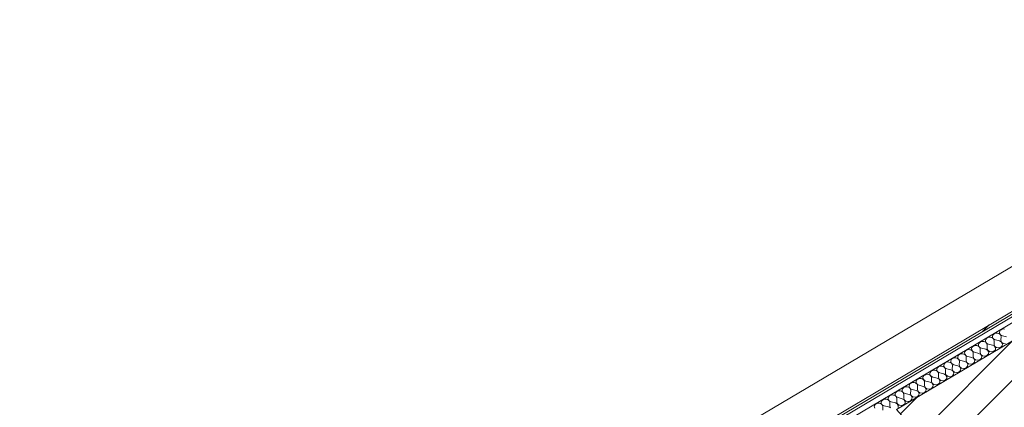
# Model space of a CAD drawing. Header units: millimetres. Extents: x -36631 to 27388, y -24993 to 6945.
# Tile 17 of 64: x -20087 to -17772, y -11198 to -10288. Entities that reach past the tile are written whole.
import ezdxf

# ---------------------------------------------------------------- set-up
doc = ezdxf.new("R2010")
doc.units = ezdxf.units.MM
doc.header["$MEASUREMENT"] = 0
doc.linetypes.add('Wipeout_Contour', pattern=[1000, 0, -1000])
for name, color, linetype in [('10_ESTR_Pilars', 7, 'Continuous'), ('Nuevo_08_E_Envans secs', 7, 'Continuous'), ('Nuevo_09_EI_Mobiliari general', 7, 'Continuous'), ('Nuevo_Puertas Archicad', 7, 'Continuous')]:
    doc.layers.add(name, color=color, linetype=linetype)
for name, color, linetype, lineweight in [('10_ESTR_Pilars_Pluma_Nº__28', 7, 'Continuous', 20), ('10_ESTR_Pilars_Pluma_Nº__42', 8, 'Continuous', 25), ('Nuevo_08_E_Envans secs_Pluma_Nº__1', 7, 'Continuous', 5), ('Nuevo_09_EI_Mobiliari general_Pluma_Nº__1', 7, 'Continuous', 5), ('Nuevo_Puertas Archicad_Pluma_Nº__1', 7, 'Continuous', 5)]:
    doc.layers.add(name, color=color, linetype=linetype, lineweight=lineweight)
for name, color, linetype, lineweight, true_color in [('Nuevo_08_E_Envans secs_Pluma_Nº__102', 7, 'Continuous', 5, 0xcccccc), ('Nuevo_08_E_Envans secs_Pluma_Nº__171', 171, 'Continuous', 13, 0xaaaaff), ('Nuevo_08_E_Envans secs_Pluma_Nº__177', 7, 'Continuous', 15, 0xf7e046), ('Nuevo_Puertas Archicad_Pluma_Nº__3', 7, 'Continuous', 5, 0xa4a4a4), ('Nuevo_Puertas Archicad_Pluma_Nº__43', 7, 'Continuous', 5, 0xa4a4a6)]:
    doc.layers.add(name, color=color, linetype=linetype, lineweight=lineweight, true_color=true_color)
pattern_1 = [(45, (0, 0), (-183.8478, 183.8478), [195, -65]), (45, (7e-14, 183.85), (-183.8478, 183.8478), [195, -65])]
pattern_2 = [(0, (0, 0), (0, 779.423), [48.75, -401.25]), (0, (225, 389.7), (0, 779.423), [48.75, -401.25]), (60, (0, 0), (-675, 389.711), [48.75, -401.25]), (60, (450, 0), (-675, 389.711), [48.75, -401.25]), (120, (48.75, 0), (675, 389.711), [48.75, -401.25]), (120, (498.75, 0), (675, 389.711), [48.75, -401.25]), (0, (0, 75), (0, 150), [0, -150, 0, -225]), (45, (75, 75), (-106.066, 106.066), [0, -112.5, 0, -187.5])]

# ---------------------------------------------------------------- blocks, each defined once
blk = doc.blocks.new('Elem Sección_39_1')
at = {"color": 254, "linetype": 'Wipeout_Contour', "lineweight": 0, "ltscale": 84051.715975}
blk.add_wipeout([(-17444.2, -11334.5), (-17722, -11023.7), (-18024.9, -11203.1), (-17747.2, -11513.9)], dxfattribs=at).dxf.layer = '10_ESTR_Pilars'
at = {"layer": '10_ESTR_Pilars_Pluma_Nº__42', "linetype": 'Continuous', "lineweight": 25}
h = blk.add_hatch(dxfattribs=at)
h.set_pattern_fill('00_GCT_trama_45º_e1_400__05', color=8, style=0, pattern_type=2)
h.set_pattern_definition([(45, (0, 0), (-45.96194, 45.96194), [])])
h.paths.add_polyline_path([(-17444.2, -11334.5), (-17722, -11023.7), (-18024.9, -11203.1), (-17747.2, -11513.9)])
at = {"layer": '10_ESTR_Pilars_Pluma_Nº__28', "color": 7, "linetype": 'Continuous', "lineweight": 20}
for p, q in [((-17722, -11023.7), (-18024.9, -11203.1)), ((-17444.2, -11334.5), (-17747.2, -11513.9))]:
    blk.add_line(p, q, dxfattribs=at)
at = {"layer": '10_ESTR_Pilars_Pluma_Nº__28', "color": 7, "linetype": 'Continuous', "lineweight": 20, "flags": 128}
for points in [[(-17722, -11023.7), (-17715.8, -11030.7), (-17581.6, -11180.8), (-17469.2, -11306.6), (-17444.2, -11334.5)], [(-18024.9, -11203.1), (-18018.7, -11210.1), (-17884.5, -11360.2), (-17772.1, -11486), (-17747.2, -11513.9)]]:
    blk.add_lwpolyline(points, dxfattribs=at)
blk = doc.blocks.new('*X392')
at = {"layer": 'Nuevo_08_E_Envans secs_Pluma_Nº__102', "color": 254, "linetype": 'Continuous', "lineweight": 5, "true_color": 0xcccccc}
for p, q in [((-17782.3, -11019.2), (-17783, -11021.4)), ((-17783, -11021.4), (-17782.9, -11023.7)), ((-17780.9, -11017.2), (-17782.3, -11019.2)), ((-17778.9, -11015.7), (-17780.9, -11017.2)), ((-17776.5, -11014.6), (-17778.9, -11015.7)), ((-17773.7, -11014.1), (-17776.5, -11014.6)), ((-17771, -11014.3), (-17773.7, -11014.1)), ((-17828, -11044.7), (-17830, -11046.3)), ((-17825.5, -11043.6), (-17828, -11044.7)), ((-17822.8, -11043.2), (-17825.5, -11043.6)), ((-17820, -11043.3), (-17822.8, -11043.2)), ((-17817.4, -11044.1), (-17820, -11043.3)), ((-17815.1, -11045.4), (-17817.4, -11044.1)), ((-17815, -11038.6), (-17815.7, -11040.8)), ((-17815.7, -11040.8), (-17815.6, -11043)), ((-17815.6, -11043), (-17814.8, -11045.2)), ((-17813.3, -11047.1), (-17815.1, -11045.4)), ((-17813.6, -11036.6), (-17815, -11038.6)), ((-17814.8, -11045.2), (-17813.3, -11047.1)), ((-17811.6, -11035), (-17813.6, -11036.6)), ((-17809.2, -11034), (-17811.6, -11035)), ((-17806.4, -11033.5), (-17809.2, -11034)), ((-17803.7, -11033.6), (-17806.4, -11033.5)), ((-17801, -11034.4), (-17803.7, -11033.6)), ((-17798.7, -11035.7), (-17801, -11034.4)), ((-17798.7, -11028.9), (-17799.4, -11031.1)), ((-17799.4, -11031.1), (-17799.3, -11033.4)), ((-17799.3, -11033.4), (-17798.5, -11035.5)), ((-17797.3, -11026.9), (-17798.7, -11028.9)), ((-17797, -11037.5), (-17798.7, -11035.7)), ((-17798.5, -11035.5), (-17796.9, -11037.4)), ((-17795.3, -11025.4), (-17797.3, -11026.9)), ((-17795.9, -11039.6), (-17797, -11037.5)), ((-17796.9, -11037.4), (-17794.8, -11038.9)), ((-17795.6, -11041.8), (-17795.9, -11039.6)), ((-17795.7, -11050), (-17795.6, -11041.8)), ((-17792.8, -11024.3), (-17795.3, -11025.4)), ((-17794.8, -11038.9), (-17792.3, -11039.9)), ((-17790.1, -11023.8), (-17792.8, -11024.3)), ((-17782.6, -11042.3), (-17792.3, -11039.9)), ((-17787.3, -11023.9), (-17790.1, -11023.8)), ((-17784.7, -11024.7), (-17787.3, -11023.9)), ((-17782.4, -11026), (-17784.7, -11024.7)), ((-17782.9, -11023.7), (-17782.1, -11025.8)), ((-17778, -11044.7), (-17782.6, -11042.3)), ((-17780.7, -11027.8), (-17782.4, -11026)), ((-17782.1, -11025.8), (-17780.6, -11027.7)), ((-17779.6, -11029.9), (-17780.7, -11027.8)), ((-17780.6, -11027.7), (-17778.5, -11029.2)), ((-17779.2, -11032.1), (-17779.6, -11029.9)), ((-17779.4, -11040.3), (-17779.2, -11032.1)), ((-17779.4, -11040.3), (-17777.9, -11044.7)), ((-17778.5, -11029.2), (-17776, -11030.2)), ((-17775.6, -11048.8), (-17778, -11044.7)), ((-17777.9, -11044.7), (-17773.9, -11047.8)), ((-17766.3, -11032.6), (-17776, -11030.2)), ((-17864.1, -11067.6), (-17864.8, -11069.8)), ((-17862.7, -11065.7), (-17864.1, -11067.6)), ((-17860.7, -11064.1), (-17862.7, -11065.7)), ((-17858.2, -11063), (-17860.7, -11064.1)), ((-17855.5, -11062.5), (-17858.2, -11063)), ((-17852.7, -11062.7), (-17855.5, -11062.5)), ((-17850.1, -11063.4), (-17852.7, -11062.7)), ((-17847.8, -11064.7), (-17850.1, -11063.4)), ((-17847.7, -11057.9), (-17848.4, -11060.1)), ((-17848.4, -11060.1), (-17848.3, -11062.4)), ((-17848.3, -11062.4), (-17847.5, -11064.6)), ((-17846, -11066.5), (-17847.8, -11064.7)), ((-17846.3, -11056), (-17847.7, -11057.9)), ((-17847.5, -11064.6), (-17846, -11066.5)), ((-17844.3, -11054.4), (-17846.3, -11056)), ((-17845, -11068.6), (-17846, -11066.5)), ((-17846, -11066.5), (-17843.9, -11067.9)), ((-17844.6, -11070.8), (-17845, -11068.6)), ((-17841.9, -11053.3), (-17844.3, -11054.4)), ((-17843.9, -11067.9), (-17841.3, -11068.9)), ((-17839.1, -11052.8), (-17841.9, -11053.3)), ((-17831.7, -11071.3), (-17841.3, -11068.9)), ((-17836.3, -11053), (-17839.1, -11052.8)), ((-17833.7, -11053.7), (-17836.3, -11053)), ((-17831.4, -11055.1), (-17833.7, -11053.7)), ((-17831.4, -11048.3), (-17832.1, -11050.5)), ((-17832.1, -11050.5), (-17832, -11052.7)), ((-17832, -11052.7), (-17831.2, -11054.9)), ((-17830, -11046.3), (-17831.4, -11048.3)), ((-17829.7, -11056.8), (-17831.4, -11055.1)), ((-17831.2, -11054.9), (-17829.6, -11056.8)), ((-17828.6, -11058.9), (-17829.7, -11056.8)), ((-17829.6, -11056.8), (-17827.5, -11058.3)), ((-17828.3, -11061.2), (-17828.6, -11058.9)), ((-17828.4, -11069.4), (-17828.3, -11061.2)), ((-17827.5, -11058.3), (-17825, -11059.2)), ((-17815.3, -11061.6), (-17825, -11059.2)), ((-17810.7, -11064.1), (-17815.3, -11061.6)), ((-17812.3, -11049.2), (-17813.3, -11047.1)), ((-17813.3, -11047.1), (-17811.2, -11048.6)), ((-17811.9, -11051.5), (-17812.3, -11049.2)), ((-17812.1, -11059.7), (-17811.9, -11051.5)), ((-17812.1, -11059.7), (-17810.6, -11064.1)), ((-17811.2, -11048.6), (-17808.6, -11049.5)), ((-17808.3, -11068.2), (-17810.7, -11064.1)), ((-17810.6, -11064.1), (-17806.6, -11067.1)), ((-17809, -11072.6), (-17808.3, -11068.2)), ((-17799, -11052), (-17808.6, -11049.5)), ((-17806.6, -11067.1), (-17801.2, -11068)), ((-17801.2, -11068), (-17796, -11066.5)), ((-17794.4, -11054.4), (-17799, -11052)), ((-17796, -11066.5), (-17792.6, -11062.9)), ((-17795.7, -11050), (-17794.3, -11054.4)), ((-17792, -11058.5), (-17794.4, -11054.4)), ((-17794.3, -11054.4), (-17790.3, -11057.5)), ((-17792.6, -11062.9), (-17792, -11058.5)), ((-17790.3, -11057.5), (-17784.9, -11058.4)), ((-17784.9, -11058.4), (-17779.7, -11056.8)), ((-17779.7, -11056.8), (-17776.3, -11053.3)), ((-17776.3, -11053.3), (-17775.6, -11048.8)), ((-17773.9, -11047.8), (-17768.5, -11048.7)), ((-17907.2, -11092), (-17909.7, -11093.1)), ((-17904.5, -11091.6), (-17907.2, -11092)), ((-17901.7, -11091.7), (-17904.5, -11091.6)), ((-17899.1, -11092.5), (-17901.7, -11091.7)), ((-17896.8, -11087), (-17897.5, -11089.2)), ((-17897.5, -11089.2), (-17897.4, -11091.4)), ((-17897.4, -11091.4), (-17896.5, -11093.6)), ((-17895.4, -11085), (-17896.8, -11087)), ((-17893.4, -11083.4), (-17895.4, -11085)), ((-17890.9, -11082.4), (-17893.4, -11083.4)), ((-17888.2, -11081.9), (-17890.9, -11082.4)), ((-17885.4, -11082), (-17888.2, -11081.9)), ((-17882.8, -11082.8), (-17885.4, -11082)), ((-17880.5, -11084.1), (-17882.8, -11082.8)), ((-17880.4, -11077.3), (-17881.1, -11079.5)), ((-17881.1, -11079.5), (-17881, -11081.8)), ((-17881, -11081.8), (-17880.2, -11083.9)), ((-17878.7, -11085.9), (-17880.5, -11084.1)), ((-17879, -11075.3), (-17880.4, -11077.3)), ((-17880.2, -11083.9), (-17878.7, -11085.8)), ((-17877, -11073.8), (-17879, -11075.3)), ((-17878.7, -11085.8), (-17876.6, -11087.3)), ((-17877.6, -11088), (-17878.7, -11085.9)), ((-17877.3, -11090.2), (-17877.6, -11088)), ((-17877.5, -11098.4), (-17877.3, -11090.2)), ((-17874.5, -11072.7), (-17877, -11073.8)), ((-17876.6, -11087.3), (-17874, -11088.3)), ((-17871.8, -11072.2), (-17874.5, -11072.7)), ((-17864.4, -11090.7), (-17874, -11088.3)), ((-17869, -11072.3), (-17871.8, -11072.2)), ((-17866.4, -11073.1), (-17869, -11072.3)), ((-17864.1, -11074.4), (-17866.4, -11073.1)), ((-17864.8, -11069.8), (-17864.7, -11072.1)), ((-17864.7, -11072.1), (-17863.9, -11074.2)), ((-17859.7, -11093.1), (-17864.4, -11090.7)), ((-17862.4, -11076.2), (-17864.1, -11074.4)), ((-17863.9, -11074.2), (-17862.3, -11076.1)), ((-17861.3, -11078.3), (-17862.4, -11076.2)), ((-17862.3, -11076.1), (-17860.2, -11077.6)), ((-17861, -11080.5), (-17861.3, -11078.3)), ((-17861.1, -11088.8), (-17861, -11080.5)), ((-17861.1, -11088.8), (-17859.7, -11093.1)), ((-17860.2, -11077.6), (-17857.7, -11078.6)), ((-17848, -11081), (-17857.7, -11078.6)), ((-17843.4, -11083.5), (-17848, -11081)), ((-17845.1, -11095.5), (-17841.6, -11092)), ((-17844.8, -11079.1), (-17844.6, -11070.8)), ((-17844.8, -11079.1), (-17843.3, -11083.4)), ((-17841, -11087.5), (-17843.4, -11083.5)), ((-17843.3, -11083.4), (-17839.3, -11086.5)), ((-17841.6, -11092), (-17841, -11087.5)), ((-17839.3, -11086.5), (-17833.9, -11087.4)), ((-17833.9, -11087.4), (-17828.7, -11085.8)), ((-17827, -11073.8), (-17831.7, -11071.3)), ((-17828.7, -11085.8), (-17825.3, -11082.3)), ((-17828.4, -11069.4), (-17827, -11073.7)), ((-17827, -11073.7), (-17823, -11076.8)), ((-17824.7, -11077.8), (-17827, -11073.8)), ((-17825.3, -11082.3), (-17824.7, -11077.8)), ((-17823, -11076.8), (-17817.5, -11077.7)), ((-17817.5, -11077.7), (-17812.4, -11076.2)), ((-17812.4, -11076.2), (-17809, -11072.6)), ((-17944.4, -11114.1), (-17945.8, -11116)), ((-17942.4, -11112.5), (-17944.4, -11114.1)), ((-17939.9, -11111.4), (-17942.4, -11112.5)), ((-17937.2, -11110.9), (-17939.9, -11111.4)), ((-17934.4, -11111.1), (-17937.2, -11110.9)), ((-17931.8, -11111.8), (-17934.4, -11111.1)), ((-17929.5, -11113.1), (-17931.8, -11111.8)), ((-17929.5, -11106.3), (-17930.1, -11108.5)), ((-17930.1, -11108.5), (-17930.1, -11110.8)), ((-17930.1, -11110.8), (-17929.2, -11113)), ((-17928.1, -11104.4), (-17929.5, -11106.3)), ((-17927.8, -11114.9), (-17929.5, -11113.1)), ((-17929.2, -11113), (-17927.7, -11114.9)), ((-17926, -11102.8), (-17928.1, -11104.4)), ((-17926.7, -11117), (-17927.8, -11114.9)), ((-17927.7, -11114.9), (-17925.6, -11116.4)), ((-17923.6, -11101.7), (-17926, -11102.8)), ((-17920.9, -11101.2), (-17923.6, -11101.7)), ((-17918.1, -11101.4), (-17920.9, -11101.2)), ((-17915.5, -11102.1), (-17918.1, -11101.4)), ((-17913.2, -11103.5), (-17915.5, -11102.1)), ((-17913.1, -11096.7), (-17913.8, -11098.9)), ((-17913.8, -11098.9), (-17913.7, -11101.1)), ((-17913.7, -11101.1), (-17912.9, -11103.3)), ((-17911.4, -11105.2), (-17913.2, -11103.5)), ((-17911.7, -11094.7), (-17913.1, -11096.7)), ((-17912.9, -11103.3), (-17911.4, -11105.2)), ((-17909.7, -11093.1), (-17911.7, -11094.7)), ((-17910.3, -11107.3), (-17911.4, -11105.2)), ((-17911.4, -11105.2), (-17909.3, -11106.7)), ((-17910, -11109.6), (-17910.3, -11107.3)), ((-17910.1, -11117.8), (-17910, -11109.6)), ((-17909.3, -11106.7), (-17906.7, -11107.6)), ((-17897.1, -11110.1), (-17906.7, -11107.6)), ((-17896.8, -11093.8), (-17899.1, -11092.5)), ((-17892.4, -11112.5), (-17897.1, -11110.1)), ((-17895.1, -11095.5), (-17896.8, -11093.8)), ((-17896.5, -11093.6), (-17895, -11095.5)), ((-17894, -11097.6), (-17895.1, -11095.5)), ((-17895, -11095.5), (-17892.9, -11097)), ((-17893.7, -11099.9), (-17894, -11097.6)), ((-17893.8, -11108.1), (-17893.7, -11099.9)), ((-17893.8, -11108.1), (-17892.4, -11112.5)), ((-17892.9, -11097), (-17890.4, -11098)), ((-17892.4, -11112.5), (-17888.3, -11115.5)), ((-17890.1, -11116.6), (-17892.4, -11112.5)), ((-17880.7, -11100.4), (-17890.4, -11098)), ((-17888.3, -11115.5), (-17882.9, -11116.4)), ((-17882.9, -11116.4), (-17877.7, -11114.9)), ((-17876.1, -11102.8), (-17880.7, -11100.4)), ((-17877.7, -11114.9), (-17874.3, -11111.3)), ((-17877.5, -11098.4), (-17876, -11102.8)), ((-17873.7, -11106.9), (-17876.1, -11102.8)), ((-17876, -11102.8), (-17872, -11105.9)), ((-17874.3, -11111.3), (-17873.7, -11106.9)), ((-17872, -11105.9), (-17866.6, -11106.8)), ((-17866.6, -11106.8), (-17861.4, -11105.2)), ((-17861.4, -11105.2), (-17858, -11101.7)), ((-17859.7, -11093.1), (-17855.7, -11096.2)), ((-17857.4, -11097.2), (-17859.7, -11093.1)), ((-17858, -11101.7), (-17857.4, -11097.2)), ((-17855.7, -11096.2), (-17850.2, -11097.1)), ((-17850.2, -11097.1), (-17845.1, -11095.5)), ((-17978.5, -11135.4), (-17979.2, -11137.6)), ((-17979.2, -11137.6), (-17979.1, -11139.8)), ((-17977.1, -11133.4), (-17978.5, -11135.4)), ((-17975.1, -11131.8), (-17977.1, -11133.4)), ((-17972.6, -11130.8), (-17975.1, -11131.8)), ((-17969.9, -11130.3), (-17972.6, -11130.8)), ((-17967.1, -11130.4), (-17969.9, -11130.3)), ((-17964.5, -11131.2), (-17967.1, -11130.4)), ((-17962.2, -11132.5), (-17964.5, -11131.2)), ((-17962.2, -11125.7), (-17962.8, -11127.9)), ((-17962.8, -11127.9), (-17962.8, -11130.2)), ((-17962.8, -11130.2), (-17961.9, -11132.3)), ((-17960.8, -11123.7), (-17962.2, -11125.7)), ((-17960.5, -11134.3), (-17962.2, -11132.5)), ((-17961.9, -11132.3), (-17960.4, -11134.2)), ((-17958.7, -11122.2), (-17960.8, -11123.7)), ((-17959.4, -11136.4), (-17960.5, -11134.3)), ((-17960.4, -11134.2), (-17958.3, -11135.7)), ((-17959, -11138.6), (-17959.4, -11136.4)), ((-17959.2, -11146.8), (-17959, -11138.6)), ((-17956.3, -11121.1), (-17958.7, -11122.2)), ((-17958.3, -11135.7), (-17955.8, -11136.7)), ((-17953.6, -11120.6), (-17956.3, -11121.1)), ((-17946.1, -11139.1), (-17955.8, -11136.7)), ((-17950.8, -11120.8), (-17953.6, -11120.6)), ((-17948.1, -11121.5), (-17950.8, -11120.8)), ((-17945.9, -11122.8), (-17948.1, -11121.5)), ((-17945.8, -11116), (-17946.5, -11118.2)), ((-17946.5, -11118.2), (-17946.4, -11120.5)), ((-17946.4, -11120.5), (-17945.6, -11122.7)), ((-17944.1, -11124.6), (-17945.9, -11122.8)), ((-17945.6, -11122.7), (-17944.1, -11124.5)), ((-17944.1, -11124.5), (-17941.9, -11126)), ((-17943, -11126.7), (-17944.1, -11124.6)), ((-17942.7, -11128.9), (-17943, -11126.7)), ((-17942.8, -11137.2), (-17942.7, -11128.9)), ((-17942.8, -11137.2), (-17941.4, -11141.5)), ((-17941.9, -11126), (-17939.4, -11127)), ((-17929.8, -11129.4), (-17939.4, -11127)), ((-17925.1, -11131.9), (-17929.8, -11129.4)), ((-17926.3, -11119.2), (-17926.7, -11117)), ((-17926.5, -11127.5), (-17926.3, -11119.2)), ((-17926.5, -11127.5), (-17925.1, -11131.8)), ((-17925.6, -11116.4), (-17923.1, -11117.3)), ((-17925.1, -11131.8), (-17921, -11134.9)), ((-17922.8, -11135.9), (-17925.1, -11131.9)), ((-17923.4, -11140.4), (-17922.8, -11135.9)), ((-17913.4, -11119.7), (-17923.1, -11117.3)), ((-17921, -11134.9), (-17915.6, -11135.8)), ((-17915.6, -11135.8), (-17910.4, -11134.2)), ((-17908.8, -11122.2), (-17913.4, -11119.7)), ((-17910.4, -11134.2), (-17907, -11130.7)), ((-17910.1, -11117.8), (-17908.7, -11122.1)), ((-17906.4, -11126.2), (-17908.8, -11122.2)), ((-17908.7, -11122.1), (-17904.7, -11125.2)), ((-17907, -11130.7), (-17906.4, -11126.2)), ((-17904.7, -11125.2), (-17899.3, -11126.1)), ((-17899.3, -11126.1), (-17894.1, -11124.6)), ((-17894.1, -11124.6), (-17890.7, -11121)), ((-17890.7, -11121), (-17890.1, -11116.6)), ((-18024.1, -11160.9), (-18026.1, -11162.5)), ((-18021.7, -11159.8), (-18024.1, -11160.9)), ((-18018.9, -11159.3), (-18021.7, -11159.8)), ((-18016.2, -11159.5), (-18018.9, -11159.3)), ((-18013.5, -11160.2), (-18016.2, -11159.5)), ((-18011.3, -11161.5), (-18013.5, -11160.2)), ((-18011.2, -11154.7), (-18011.9, -11156.9)), ((-18011.9, -11156.9), (-18011.8, -11159.2)), ((-18011.8, -11159.2), (-18011, -11161.4)), ((-18009.5, -11163.3), (-18011.3, -11161.5)), ((-18009.8, -11152.8), (-18011.2, -11154.7)), ((-18011, -11161.4), (-18009.4, -11163.3)), ((-18007.8, -11151.2), (-18009.8, -11152.8)), ((-18005.3, -11150.1), (-18007.8, -11151.2)), ((-18002.6, -11149.7), (-18005.3, -11150.1)), ((-17999.8, -11149.8), (-18002.6, -11149.7)), ((-17997.2, -11150.5), (-17999.8, -11149.8)), ((-17994.9, -11151.9), (-17997.2, -11150.5)), ((-17994.8, -11145.1), (-17995.5, -11147.3)), ((-17995.5, -11147.3), (-17995.5, -11149.5)), ((-17995.5, -11149.5), (-17994.6, -11151.7)), ((-17993.2, -11153.6), (-17994.9, -11151.9)), ((-17993.4, -11143.1), (-17994.8, -11145.1)), ((-17994.6, -11151.7), (-17993.1, -11153.6)), ((-17991.4, -11141.5), (-17993.4, -11143.1)), ((-17992.1, -11155.7), (-17993.2, -11153.6)), ((-17993.1, -11153.6), (-17991, -11155.1)), ((-17991.7, -11158), (-17992.1, -11155.7)), ((-17991.9, -11166.2), (-17991.7, -11158)), ((-17989, -11140.5), (-17991.4, -11141.5)), ((-17991, -11155.1), (-17988.5, -11156)), ((-17986.3, -11140), (-17989, -11140.5)), ((-17978.8, -11158.5), (-17988.5, -11156)), ((-17983.5, -11140.1), (-17986.3, -11140)), ((-17980.8, -11140.9), (-17983.5, -11140.1)), ((-17978.6, -11142.2), (-17980.8, -11140.9)), ((-17979.1, -11139.8), (-17978.3, -11142)), ((-17974.2, -11160.9), (-17978.8, -11158.5)), ((-17976.8, -11143.9), (-17978.6, -11142.2)), ((-17978.3, -11142), (-17976.8, -11143.9)), ((-17975.7, -11146), (-17976.8, -11143.9)), ((-17976.8, -11143.9), (-17974.6, -11145.4)), ((-17975.4, -11148.3), (-17975.7, -11146)), ((-17975.5, -11156.5), (-17975.4, -11148.3)), ((-17975.5, -11156.5), (-17974.1, -11160.9)), ((-17974.6, -11145.4), (-17972.1, -11146.4)), ((-17971.8, -11165), (-17974.2, -11160.9)), ((-17974.1, -11160.9), (-17970.1, -11163.9)), ((-17962.5, -11148.8), (-17972.1, -11146.4)), ((-17957.8, -11151.2), (-17962.5, -11148.8)), ((-17959.5, -11163.3), (-17956.1, -11159.8)), ((-17959.2, -11146.8), (-17957.8, -11151.2)), ((-17957.8, -11151.2), (-17953.7, -11154.3)), ((-17955.5, -11155.3), (-17957.8, -11151.2)), ((-17956.1, -11159.8), (-17955.5, -11155.3)), ((-17953.7, -11154.3), (-17948.3, -11155.2)), ((-17948.3, -11155.2), (-17943.1, -11153.6)), ((-17941.5, -11141.5), (-17946.1, -11139.1)), ((-17943.1, -11153.6), (-17939.7, -11150.1)), ((-17939.1, -11145.6), (-17941.5, -11141.5)), ((-17941.4, -11141.5), (-17937.4, -11144.6)), ((-17939.7, -11150.1), (-17939.1, -11145.6)), ((-17937.4, -11144.6), (-17932, -11145.5)), ((-17932, -11145.5), (-17926.8, -11143.9)), ((-17926.8, -11143.9), (-17923.4, -11140.4)), ((-18060.2, -11183.8), (-18060.9, -11186)), ((-18058.8, -11181.8), (-18060.2, -11183.8)), ((-18056.8, -11180.2), (-18058.8, -11181.8)), ((-18054.4, -11179.2), (-18056.8, -11180.2)), ((-18051.6, -11178.7), (-18054.4, -11179.2)), ((-18048.9, -11178.8), (-18051.6, -11178.7)), ((-18046.2, -11179.6), (-18048.9, -11178.8)), ((-18044, -11180.9), (-18046.2, -11179.6)), ((-18043.9, -11174.1), (-18044.6, -11176.3)), ((-18044.6, -11176.3), (-18044.5, -11178.6)), ((-18044.5, -11178.6), (-18043.7, -11180.7)), ((-18042.2, -11182.7), (-18044, -11180.9)), ((-18042.5, -11172.1), (-18043.9, -11174.1)), ((-18043.7, -11180.7), (-18042.1, -11182.6)), ((-18040.5, -11170.6), (-18042.5, -11172.1)), ((-18041.1, -11184.8), (-18042.2, -11182.7)), ((-18042.1, -11182.6), (-18040, -11184.1)), ((-18040.8, -11187), (-18041.1, -11184.8)), ((-18038, -11169.5), (-18040.5, -11170.6)), ((-18040, -11184.1), (-18037.5, -11185.1)), ((-18035.3, -11169), (-18038, -11169.5)), ((-18032.5, -11169.2), (-18035.3, -11169)), ((-18029.9, -11169.9), (-18032.5, -11169.2)), ((-18027.6, -11171.2), (-18029.9, -11169.9)), ((-18027.5, -11164.4), (-18028.2, -11166.6)), ((-18028.2, -11166.6), (-18028.2, -11168.9)), ((-18028.2, -11168.9), (-18027.3, -11171.1)), ((-18025.9, -11173), (-18027.6, -11171.2)), ((-18026.1, -11162.5), (-18027.5, -11164.4)), ((-18027.3, -11171.1), (-18025.8, -11173)), ((-18024.8, -11175.1), (-18025.9, -11173)), ((-18025.8, -11173), (-18023.7, -11174.4)), ((-18024.4, -11177.3), (-18024.8, -11175.1)), ((-18024.6, -11185.6), (-18024.4, -11177.3)), ((-18023.7, -11174.4), (-18021.2, -11175.4)), ((-18011.5, -11177.8), (-18021.2, -11175.4)), ((-18006.9, -11180.3), (-18011.5, -11177.8)), ((-18008.4, -11165.4), (-18009.5, -11163.3)), ((-18009.4, -11163.3), (-18007.3, -11164.8)), ((-18008.1, -11167.7), (-18008.4, -11165.4)), ((-18008.2, -11175.9), (-18008.1, -11167.7)), ((-18008.2, -11175.9), (-18006.8, -11180.2)), ((-18007.3, -11164.8), (-18004.8, -11165.7)), ((-18004.5, -11184.3), (-18006.9, -11180.3)), ((-18006.8, -11180.2), (-18002.8, -11183.3)), ((-18005.1, -11188.8), (-18004.5, -11184.3)), ((-17995.2, -11168.1), (-18004.8, -11165.7)), ((-18002.8, -11183.3), (-17997.4, -11184.2)), ((-17997.4, -11184.2), (-17992.2, -11182.7)), ((-17990.5, -11170.6), (-17995.2, -11168.1)), ((-17992.2, -11182.7), (-17988.8, -11179.1)), ((-17991.9, -11166.2), (-17990.5, -11170.5)), ((-17990.5, -11170.5), (-17986.4, -11173.6)), ((-17988.2, -11174.6), (-17990.5, -11170.6)), ((-17988.8, -11179.1), (-17988.2, -11174.6)), ((-17986.4, -11173.6), (-17981, -11174.5)), ((-17981, -11174.5), (-17975.8, -11173)), ((-17975.8, -11173), (-17972.4, -11169.4)), ((-17972.4, -11169.4), (-17971.8, -11165)), ((-17970.1, -11163.9), (-17964.7, -11164.8)), ((-17964.7, -11164.8), (-17959.5, -11163.3)), ((-18076.6, -11193.5), (-18077.3, -11195.7)), ((-18077.3, -11195.7), (-18077.2, -11197.9)), ((-18077.2, -11197.9), (-18076.4, -11200.1)), ((-18075.2, -11191.5), (-18076.6, -11193.5)), ((-18073.2, -11189.9), (-18075.2, -11191.5)), ((-18070.7, -11188.9), (-18073.2, -11189.9)), ((-18068, -11188.4), (-18070.7, -11188.9)), ((-18065.2, -11188.5), (-18068, -11188.4)), ((-18062.6, -11189.3), (-18065.2, -11188.5)), ((-18060.3, -11190.6), (-18062.6, -11189.3)), ((-18060.9, -11186), (-18060.8, -11188.3)), ((-18060.8, -11188.3), (-18060, -11190.4)), ((-18058.6, -11192.4), (-18060.3, -11190.6)), ((-18060, -11190.4), (-18058.5, -11192.3)), ((-18057.5, -11194.4), (-18058.6, -11192.4)), ((-18058.5, -11192.3), (-18056.4, -11193.8)), ((-18057.1, -11196.7), (-18057.5, -11194.4)), ((-18057.3, -11204.9), (-18057.1, -11196.7)), ((-18056.4, -11193.8), (-18053.9, -11194.8)), ((-18044.2, -11197.2), (-18053.9, -11194.8)), ((-18039.6, -11199.6), (-18044.2, -11197.2)), ((-18040.9, -11195.2), (-18040.8, -11187)), ((-18040.9, -11195.2), (-18039.5, -11199.6)), ((-18027.8, -11187.5), (-18037.5, -11185.1)), ((-18023.2, -11189.9), (-18027.8, -11187.5)), ((-18024.6, -11185.6), (-18023.1, -11189.9)), ((-18020.8, -11194), (-18023.2, -11189.9)), ((-18023.1, -11189.9), (-18019.1, -11193)), ((-18021.5, -11198.5), (-18020.8, -11194)), ((-18019.1, -11193), (-18013.7, -11193.9)), ((-18013.7, -11193.9), (-18008.5, -11192.3)), ((-18008.5, -11192.3), (-18005.1, -11188.8))]:
    blk.add_line(p, q, dxfattribs=at)
blk = doc.blocks.new('Elem Sección_310_1')
at = {"layer": 'Nuevo_08_E_Envans secs', "lineweight": 0}
blk.add_blockref('*X392', (0, 0), dxfattribs=at)
at = {"color": 254, "linetype": 'Wipeout_Contour', "lineweight": 0, "ltscale": 86244.318456}
blk.add_wipeout([(-20035.4, -12324.2), (-20031.7, -12328.4), (-16656.7, -10329.8), (-16660.5, -10325.6)], dxfattribs=at).dxf.layer = 'Nuevo_08_E_Envans secs'
at = {"layer": 'Nuevo_08_E_Envans secs_Pluma_Nº__171', "linetype": 'Continuous', "lineweight": 13, "true_color": 0xaaaaff}
h = blk.add_hatch(dxfattribs=at)
h.set_pattern_fill('Panellat_HPL_0001', color=161, style=0, pattern_type=2)
h.set_pattern_definition(pattern_1)
h.paths.add_polyline_path([(-20035.4, -12324.2), (-20031.7, -12328.4), (-16656.7, -10329.8), (-16660.5, -10325.6)])
at = {"color": 254, "linetype": 'Wipeout_Contour', "lineweight": 0, "ltscale": 86234.169439}
blk.add_wipeout([(-16653, -10334), (-20027.9, -12332.6), (-20019.8, -12341.7), (-16644.8, -10343)], dxfattribs=at).dxf.layer = 'Nuevo_08_E_Envans secs'
at = {"layer": 'Nuevo_08_E_Envans secs_Pluma_Nº__177', "linetype": 'Continuous', "lineweight": 15, "true_color": 0xf7e046}
h = blk.add_hatch(dxfattribs=at)
h.set_pattern_fill('Panellat_HPL_0001', color=53, style=0, pattern_type=2)
h.set_pattern_definition(pattern_1)
h.paths.add_polyline_path([(-16653, -10334), (-20027.9, -12332.6), (-20019.8, -12341.7), (-16644.8, -10343)])
at = {"layer": 'Nuevo_08_E_Envans secs_Pluma_Nº__1', "color": 7, "linetype": 'Continuous', "lineweight": 5}
for p, q in [((-16660.5, -10325.6), (-20035.4, -12324.2)), ((-16656.7, -10329.8), (-20031.7, -12328.4)), ((-16653, -10334), (-20027.9, -12332.6)), ((-16644.8, -10343), (-20019.8, -12341.7))]:
    blk.add_line(p, q, dxfattribs=at)
blk = doc.blocks.new('Elem Sección_343_1')
at = {"layer": 'Nuevo_Puertas Archicad', "linetype": 'Continuous', "lineweight": 0, "true_color": 0xffffff}
h = blk.add_hatch(dxfattribs=at)
h.set_pattern_fill('Hormigón_en_Masa_0001', style=0, pattern_type=2)
h.set_pattern_definition(pattern_2)
h.paths.add_polyline_path([(-19205.5, -8884.9), (-19162.6, -8859.5), (-19187.6, -8831.6), (-19230.5, -8857)])
h = blk.add_hatch(dxfattribs=at)
h.set_pattern_fill('Hormigón_en_Masa_0001', style=0, pattern_type=2)
h.set_pattern_definition(pattern_2)
h.paths.add_polyline_path([(-19833.8, -9256.9), (-19790.8, -9231.5), (-19815.8, -9203.6), (-19858.7, -9229)])
h = blk.add_hatch(dxfattribs=at)
h.set_pattern_fill('Hormigón_en_Masa_0001', style=0, pattern_type=2)
h.set_pattern_definition(pattern_2)
h.paths.add_polyline_path([(-19833.8, -9256.9), (-19858.7, -9229), (-19901.6, -9254.4), (-19876.7, -9282.4)])
h = blk.add_hatch(dxfattribs=at)
h.set_pattern_fill('Hormigón_en_Masa_0001', style=0, pattern_type=2)
h.set_pattern_definition(pattern_2)
h.paths.add_polyline_path([(-20462, -9629), (-20486.9, -9601), (-20529.8, -9626.5), (-20504.9, -9654.4)])
at = {"layer": 'Nuevo_Puertas Archicad_Pluma_Nº__1', "color": 7, "linetype": 'Continuous', "lineweight": 5}
for p, q in [((-19190.9, -8801.5), (-19216.6, -8816.7)), ((-19216.6, -8816.7), (-19197.9, -8837.7)), ((-19187.6, -8831.6), (-19162.6, -8859.5)), ((-19230.5, -8857), (-19205.5, -8884.9)), ((-19815.8, -9203.6), (-19790.8, -9231.5)), ((-19901.6, -9254.4), (-19876.7, -9282.4)), ((-20538.3, -9599.4), (-20564, -9614.6)), ((-20538.3, -9599.4), (-20519.6, -9620.4)), ((-20486.9, -9601), (-20462, -9629)), ((-20529.8, -9626.5), (-20504.9, -9654.4))]:
    blk.add_line(p, q, dxfattribs=at)
at = {"layer": 'Nuevo_Puertas Archicad_Pluma_Nº__1', "color": 7, "linetype": 'Continuous', "lineweight": 5, "flags": 128}
for points in [[(-19187.6, -8831.6), (-19197.9, -8837.7), (-19230.5, -8857)], [(-19147.2, -8850.4), (-19162.6, -8859.5), (-19205.5, -8884.9)], [(-19815.8, -9203.6), (-19858.7, -9229), (-19901.6, -9254.4)], [(-19790.8, -9231.5), (-19833.8, -9256.9), (-19876.7, -9282.4)], [(-20486.9, -9601), (-20519.6, -9620.4), (-20529.8, -9626.5)], [(-20462, -9629), (-20504.9, -9654.4), (-20520.3, -9663.5)]]:
    blk.add_lwpolyline(points, dxfattribs=at)
at = {"layer": 'Nuevo_Puertas Archicad_Pluma_Nº__3', "color": 253, "linetype": 'Continuous', "lineweight": 5, "true_color": 0xa4a4a4}
for p, q in [((-19216.6, -8848.8), (-19216.6, -8816.7)), ((-19230.5, -8871.9), (-19230.5, -8857)), ((-19162.6, -8859.5), (-19162.6, -9584)), ((-19205.5, -9609.4), (-19205.5, -8884.9)), ((-19417.8, -8967.8), (-19440.2, -8996.1)), ((-19392.7, -8995.9), (-19408.6, -9015.9)), ((-19434.8, -9049), (-19476.6, -9101.9)), ((-19502.8, -9135), (-19544.7, -9187.9)), ((-19790.8, -9231.5), (-19790.8, -9956)), ((-19570.9, -9221), (-19612.7, -9273.9)), ((-19901.6, -9254.4), (-19901.6, -9269.4)), ((-19833.8, -9981.5), (-19833.8, -9256.9)), ((-19876.7, -9282.4), (-19876.7, -10006.9)), ((-19638.9, -9307), (-19680.8, -9359.9)), ((-19707, -9393), (-19748.8, -9445.9)), ((-20299.8, -9490.1), (-20277.3, -9491.9)), ((-19775, -9478.9), (-19790.8, -9499)), ((-19791.8, -9500.2), (-19833.7, -9553.1)), ((-19790.8, -9499), (-19791.8, -9500.2)), ((-20274.7, -9518.2), (-20258.8, -9519.4)), ((-20232.6, -9521.5), (-20190.7, -9524.8)), ((-20164.6, -9526.9), (-20122.7, -9530.2)), ((-20096.5, -9532.3), (-20054.6, -9535.6)), ((-20028.5, -9537.7), (-19986.6, -9541)), ((-19960.4, -9543.1), (-19918.5, -9546.4)), ((-19892.4, -9548.4), (-19876.7, -9549.7)), ((-19876.7, -9549.7), (-19875.6, -9549.8)), ((-19875.6, -9549.8), (-19833.7, -9553.1)), ((-19875.6, -9606), (-19833.7, -9553.1)), ((-19791.8, -9556.4), (-19833.7, -9553.1)), ((-19790.8, -9556.5), (-19791.8, -9556.4)), ((-19775, -9557.7), (-19790.8, -9556.5)), ((-19707, -9563.1), (-19748.8, -9559.8)), ((-19638.9, -9568.5), (-19680.8, -9565.2)), ((-19570.9, -9573.9), (-19612.7, -9570.6)), ((-19502.8, -9579.3), (-19544.7, -9576)), ((-19434.8, -9584.7), (-19476.6, -9581.4)), ((-19366.7, -9590.1), (-19408.6, -9586.8)), ((-19162.6, -9584), (-19162.6, -9605.3)), ((-19147.2, -9574.9), (-19147.2, -9596.2)), ((-19892.4, -9627.2), (-19876.7, -9607.4)), ((-19876.7, -9607.4), (-19875.6, -9606)), ((-19790.8, -9956), (-19205.5, -9609.4)), ((-19298.7, -9595.5), (-19340.5, -9592.2)), ((-19230.6, -9600.9), (-19272.5, -9597.6)), ((-19205.5, -9609.4), (-19214.3, -9599.6)), ((-19163.9, -9606.2), (-19204.4, -9602.9)), ((-20462, -10353.5), (-20462, -9629)), ((-20504.9, -9654.4), (-20504.9, -10378.9)), ((-19960.4, -9713.2), (-19918.5, -9660.3)), ((-20028.5, -9799.2), (-19986.6, -9746.3)), ((-20096.5, -9885.2), (-20054.6, -9832.3)), ((-20164.6, -9971.2), (-20122.7, -9918.3)), ((-19876.7, -10006.9), (-19885.4, -9997.1)), ((-19833.8, -10002.7), (-19833.8, -9981.5)), ((-19876.7, -10006.9), (-20462, -10353.5)), ((-20232.6, -10057.2), (-20190.7, -10004.3)), ((-20300.7, -10143.2), (-20258.8, -10090.3)), ((-20368.7, -10229.2), (-20326.8, -10176.3)), ((-20436.8, -10315.2), (-20394.9, -10262.2)), ((-20503.5, -10399.5), (-20462.9, -10348.2)), ((-20520.3, -10409.3), (-20520.3, -10388.1)), ((-20504.9, -10378.9), (-20504.9, -10400.2))]:
    blk.add_line(p, q, dxfattribs=at)
at = {"layer": 'Nuevo_Puertas Archicad_Pluma_Nº__43', "color": 253, "linetype": 'Continuous', "lineweight": 5, "true_color": 0xa4a4a6}
for p, q in [((-19221.8, -8866.8), (-19807.1, -9213.4)), ((-19221.8, -8866.8), (-19221.8, -8879.6)), ((-19799.6, -9221.8), (-19214.3, -8875.1)), ((-19214.3, -8875.1), (-19214.3, -9599.6)), ((-19892.9, -9264.2), (-20478.2, -9610.8)), ((-20470.7, -9619.2), (-19885.4, -9272.6)), ((-19892.9, -9277), (-19892.9, -9264.2)), ((-19885.4, -9997.1), (-19885.4, -9272.6)), ((-19214.3, -9599.6), (-19790.8, -9941.1)), ((-20462, -10338.5), (-19885.4, -9997.1))]:
    blk.add_line(p, q, dxfattribs=at)
blk = doc.blocks.new('Elem Sección_345_1')
at = {"layer": 'Nuevo_09_EI_Mobiliari general_Pluma_Nº__1', "color": 7, "linetype": 'Continuous', "lineweight": 5}
blk.add_line((-15047.6, -9264.5), (-20222.7, -12329.2), dxfattribs=at)

msp = doc.modelspace()

# ---------------------------------------------------------------- block references
at = {"layer": '10_ESTR_Pilars', "lineweight": 0}
msp.add_blockref('Elem Sección_39_1', (0, 0), dxfattribs=at)

# ---------------------------------------------------------------- next in the draw order: block references
at = {"layer": 'Nuevo_08_E_Envans secs', "lineweight": 0}
msp.add_blockref('Elem Sección_310_1', (0, 0), dxfattribs=at)

# ---------------------------------------------------------------- next in the draw order: block references
at = {"layer": 'Nuevo_09_EI_Mobiliari general', "lineweight": 0}
msp.add_blockref('Elem Sección_345_1', (0, 0), dxfattribs=at)
at = {"layer": 'Nuevo_Puertas Archicad', "lineweight": 0}
msp.add_blockref('Elem Sección_343_1', (0, 0), dxfattribs=at)

doc.saveas('drawing.dxf')
